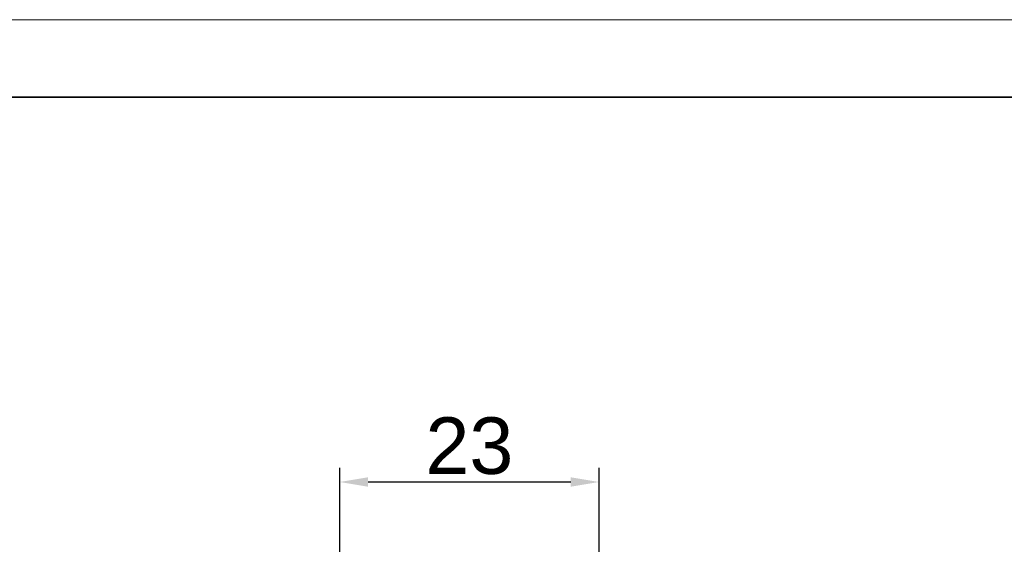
# Model space of a CAD drawing. Header units: millimetres. Extents: x 1684 to 2229, y 1543 to 1917.
# Tile 5 of 16: x 1771 to 1858, y 1870 to 1917. Entities that reach past the tile are written whole.
import ezdxf

# ---------------------------------------------------------------- set-up
doc = ezdxf.new("R2010")
doc.units = ezdxf.units.MM
doc.layers.add('粗实线层', color=7, linetype='Continuous', lineweight=35)
doc.layers.add('细实线层', color=3, linetype='Continuous', lineweight=18)
doc.styles.get("Standard").update_dxf_attribs({"font": 'arial.ttf'})
doc.dimstyles.new('ISO-25', dxfattribs={"dimtxt": 5, "dimasz": 2.5, "dimexe": 1.25, "dimexo": 0.625, "dimtad": 1, "dimtxsty": 'Standard', "dimcen": 2.5, "dimadec": 0, "dimazin": 0, "dimtfac": 1, "dimtmove": 0, "dimatfit": 3, "dimfxl": 1, "dimarcsym": 0})

# ---------------------------------------------------------------- blocks, each defined once
blk = doc.blocks.new('*D76')
at = {"layer": 'Defpoints', "color": 0, "transparency": 16777216}
for p in [(1822.174, 1875.903), (1799.252, 1857.776), (1822.174, 1857.636)]:
    blk.add_point(p, dxfattribs=at)
at = {"layer": '细实线层', "color": 0, "lineweight": -2, "transparency": 16777216}
for p, q in [((1799.252, 1858.401), (1799.252, 1877.153)), ((1822.174, 1858.261), (1822.174, 1877.153)), ((1801.752, 1875.903), (1819.674, 1875.903))]:
    blk.add_line(p, q, dxfattribs=at)
at = {"layer": '细实线层', "color": 0, "transparency": 16777216}
for points in [[(1801.752, 1876.319), (1801.752, 1875.486), (1799.252, 1875.903)], [(1819.674, 1876.319), (1819.674, 1875.486), (1822.174, 1875.903)]]:
    blk.add_solid(points, dxfattribs=at)
at = {"layer": '细实线层', "color": 0, "transparency": 16777216, "insert": (1810.713, 1879.082), "char_height": 5, "attachment_point": 5}
blk.add_mtext('23', dxfattribs=at)

msp = doc.modelspace()

# ---------------------------------------------------------------- linework, layer by layer
at = {"layer": '粗实线层'}
msp.add_line((1708.353, 1909.908), (2221.789, 1909.908), dxfattribs=at)
at = {"layer": '细实线层'}
msp.add_line((1683.92, 1916.762), (2228.642, 1916.762), dxfattribs=at)

# ---------------------------------------------------------------- dimensions: what is measured, and where the dimension line sits
at = {"layer": '细实线层', "color": 3}
dim = msp.add_linear_dim(base=(1822.174, 1875.903), p1=(1799.252, 1857.776), p2=(1822.174, 1857.636), text='23', dimstyle='ISO-25', dxfattribs=at)
dim.commit()
dim.dimension.update_dxf_attribs({"geometry": '*D76', "text_midpoint": (1810.713, 1879.082)})

doc.saveas('drawing.dxf')
